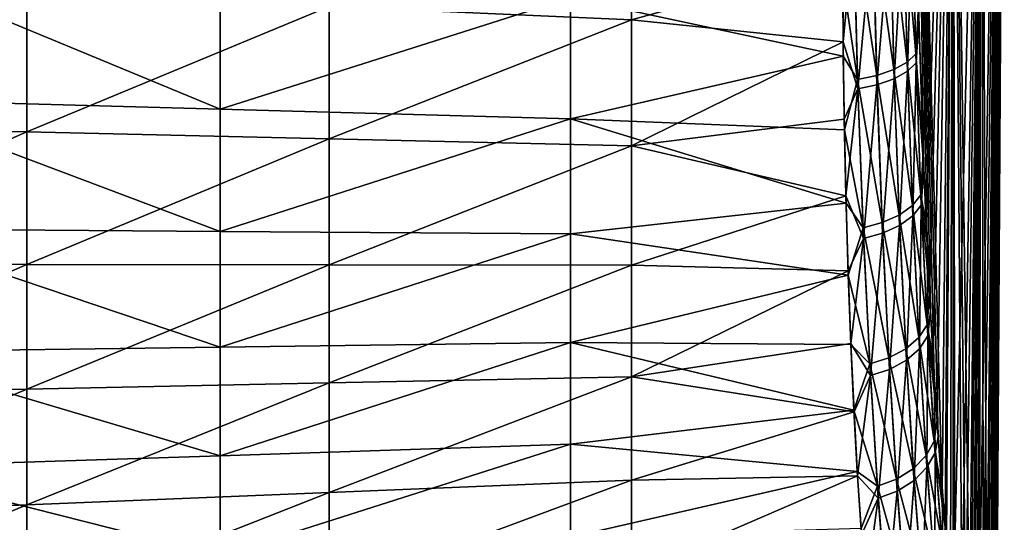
# Model space of a CAD drawing. Header units: metres. Extents: x 59 to 124, y -85 to 86.
# Tile 24 of 186: x 115.93 to 123.89, y -15.85 to -11.79. Entities that reach past the tile are written whole.
import ezdxf

# ---------------------------------------------------------------- set-up
doc = ezdxf.new("R2010")
doc.units = ezdxf.units.M
doc.layers.add('solid_21414500', color=7, linetype='CONTINUOUS')

msp = doc.modelspace()

# ---------------------------------------------------------------- linework, layer by layer
at = {"layer": 'solid_21414500'}
for points in [[(123.2369, -12.991047, 16.212626), (123.150642, -6.984094, 17.754503), (123.195625, -11.785248, 16.840515)], [(123.262733, -13.580028, 15.820425), (123.150642, -6.984094, 17.754503), (123.2369, -12.991047, 16.212626)], [(123.291115, -14.14292, 15.384955), (123.150642, -6.984094, 17.754503), (123.262733, -13.580028, 15.820425)], [(123.321365, -14.669576, 14.913155), (123.150642, -6.984094, 17.754503), (123.291115, -14.14292, 15.384955)], [(123.353035, -15.157101, 14.40827), (123.150642, -6.984094, 17.754503), (123.321365, -14.669576, 14.913155)], [(123.385925, -15.606455, 13.869793), (123.150642, -6.984094, 17.754503), (123.353035, -15.157101, 14.40827)], [(123.472847, -6.986027, 13.32256), (123.150642, -6.984094, 17.754503), (123.385925, -15.606455, 13.869793)], [(123.472847, -6.986013, -13.32256), (123.231651, -12.859728, -16.29203), (123.192535, -11.671373, -16.888351)], [(123.472847, -6.986013, -13.32256), (123.256348, -13.442123, -15.917624), (123.231651, -12.859728, -16.29203)], [(123.472847, -6.986013, -13.32256), (123.283775, -14.004461, -15.498182), (123.256348, -13.442123, -15.917624)], [(123.472847, -6.986013, -13.32256), (123.313042, -14.531175, -15.043846), (123.283775, -14.004461, -15.498182)], [(123.472847, -6.986013, -13.32256), (123.343765, -15.020458, -14.55734), (123.313042, -14.531175, -15.043846)], [(123.472847, -6.986013, -13.32256), (123.408699, -15.888599, -13.48707), (123.343765, -15.020458, -14.55734)], [(123.472847, -6.986027, 13.32256), (123.385925, -15.606455, 13.869793), (123.419571, -16.015556, 13.30117)], [(123.472847, -6.986013, -13.32256), (123.47448, -16.584122, -12.327152), (123.408699, -15.888599, -13.48707)], [(123.472847, -6.986027, 13.32256), (123.419571, -16.015556, 13.30117), (123.453247, -16.378214, 12.711215)], [(123.472847, -6.986027, 13.32256), (123.453247, -16.378214, 12.711215), (123.486084, -16.689022, 12.112842)], [(123.472847, -6.986013, -13.32256), (123.703087, -6.987399, -8.88489), (123.47448, -16.584122, -12.327152)], [(123.472847, -6.986027, 13.32256), (123.486084, -16.689022, 12.112842), (123.549469, -17.16481, 10.879491)], [(123.472847, -6.986027, 13.32256), (123.549469, -17.16481, 10.879491), (123.581757, -17.343533, 10.201769)], [(123.472847, -6.986027, 13.32256), (123.581757, -17.343533, 10.201769), (123.615395, -17.48922, 9.44976)], [(123.703087, -6.987408, 8.884891), (123.472847, -6.986027, 13.32256), (123.615395, -17.48922, 9.44976)], [(123.703087, -6.987399, -8.88489), (123.537086, -17.085291, -11.129642), (123.47448, -16.584122, -12.327152)], [(123.703087, -6.987399, -8.88489), (123.568436, -17.274702, -10.486124), (123.537086, -17.085291, -11.129642)], [(123.703087, -6.987399, -8.88489), (123.600838, -17.430523, -9.781702), (123.568436, -17.274702, -10.486124)], [(123.703087, -6.987399, -8.88489), (123.634514, -17.555878, -8.996574), (123.600838, -17.430523, -9.781702)], [(123.703087, -6.987408, 8.884891), (123.615395, -17.48922, 9.44976), (123.650032, -17.600473, 8.612576)], [(123.703087, -6.987399, -8.88489), (123.668839, -17.643078, -8.124743), (123.634514, -17.555878, -8.996574)], [(123.703087, -6.987408, 8.884891), (123.650032, -17.600473, 8.612576), (123.684906, -17.67049, 7.68506)], [(123.703087, -6.987399, -8.88489), (123.841278, -6.988231, -4.4434), (123.668839, -17.643078, -8.124743)], [(123.841278, -6.988231, -4.4434), (123.702637, -17.693739, -7.169611), (123.668839, -17.643078, -8.124743)], [(123.703087, -6.987408, 8.884891), (123.684906, -17.67049, 7.68506), (123.71859, -17.702358, 6.674536)], [(123.841278, -6.988231, -4.4434), (123.734741, -17.708582, -6.132825), (123.702637, -17.693739, -7.169611)], [(123.703087, -6.987408, 8.884891), (123.71859, -17.702358, 6.674536), (123.749588, -17.714327, 5.589065)], [(123.841278, -6.988236, 4.4434), (123.703087, -6.987408, 8.884891), (123.749588, -17.714327, 5.589065)], [(123.841278, -6.988231, -4.4434), (123.766434, -17.718332, -4.899788), (123.734741, -17.708582, -6.132825)], [(123.841278, -6.988236, 4.4434), (123.749588, -17.714327, 5.589065), (123.776558, -17.721832, 4.434204)], [(123.841278, -6.988231, -4.4434), (123.790131, -17.725773, -3.719474), (123.766434, -17.718332, -4.899788)], [(123.841278, -6.988236, 4.4434), (123.776558, -17.721832, 4.434204), (123.798439, -17.728317, 3.204482)], [(123.841278, -6.988231, -4.4434), (123.887344, -6.98851, 0), (123.790131, -17.725773, -3.719474)], [(123.887344, -6.98851, 0), (123.806686, -17.730743, -2.593402), (123.790131, -17.725773, -3.719474)], [(123.841278, -6.988236, 4.4434), (123.798439, -17.728317, 3.204482), (123.814003, -17.732786, 1.893334)], [(123.887344, -6.98851, 0), (123.816986, -17.733639, -1.518171), (123.806686, -17.730743, -2.593402)], [(123.841278, -6.988236, 4.4434), (123.814003, -17.732786, 1.893334), (123.821785, -17.734976, 0.494909)], [(123.887344, -6.98851, 0), (123.8218, -17.735052, -0.48888), (123.816986, -17.733639, -1.518171)], [(123.887344, -6.98851, 0), (123.841278, -6.988236, 4.4434), (123.821785, -17.734976, 0.494909)], [(123.887344, -6.98851, 0), (123.821785, -17.734976, 0.494909), (123.8218, -17.735052, -0.48888)], [(118.428558, -11.679583, 18.162848), (120.873062, -11.78939, 17.773666), (120.873062, -10.713637, 18.161697)], [(122.58078, -11.314486, 17.70389), (120.873062, -10.713637, 18.161697), (120.873062, -11.78939, 17.773666)], [(122.963554, -10.935822, -17.622889), (123.072319, -10.894999, -17.492748), (123.102371, -12.13039, -17.026035)], [(123.072319, -10.894999, -17.492748), (123.14241, -10.849771, -17.345558), (123.171661, -12.064264, -16.886572)], [(123.102371, -12.13039, -17.026035), (123.072319, -10.894999, -17.492748), (123.171661, -12.064264, -16.886572)], [(123.171661, -12.064264, -16.886572), (123.14241, -10.849771, -17.345558), (123.192535, -11.671373, -16.888351)], [(122.855789, -12.237848, -17.243969), (122.668709, -10.989712, -17.785662), (122.824448, -10.96823, -17.723057)], [(122.824448, -10.96823, -17.723057), (122.963554, -10.935822, -17.622889), (122.994331, -12.190207, -17.149246)], [(122.855789, -12.237848, -17.243969), (122.824448, -10.96823, -17.723057), (122.994331, -12.190207, -17.149246)], [(122.994331, -12.190207, -17.149246), (122.963554, -10.935822, -17.622889), (123.102371, -12.13039, -17.026035)], [(122.964638, -10.994353, 17.605162), (122.99662, -12.264155, 17.114807), (123.073372, -10.95267, 17.475275)], [(122.99662, -12.264155, 17.114807), (123.104599, -12.203226, 16.992096), (123.073372, -10.95267, 17.475275)], [(123.073372, -10.95267, 17.475275), (123.104599, -12.203226, 16.992096), (123.143425, -10.906496, 17.328371)], [(123.104599, -12.203226, 16.992096), (123.173828, -12.135878, 16.853197), (123.143425, -10.906496, 17.328371)], [(123.143425, -10.906496, 17.328371), (123.173828, -12.135878, 16.853197), (123.195625, -11.785248, 16.840515)], [(122.669838, -11.049401, 17.767612), (122.58078, -11.314486, 17.70389), (122.584618, -11.966196, 17.460485)], [(122.668709, -10.989712, -17.785662), (122.700424, -12.269611, -17.30303), (122.581055, -11.462578, -17.653263)], [(122.702797, -12.345057, 17.267944), (122.669838, -11.049401, 17.767612), (122.584618, -11.966196, 17.460485)], [(122.855789, -12.237848, -17.243969), (122.700424, -12.269611, -17.30303), (122.668709, -10.989712, -17.785662)], [(122.825554, -11.027452, 17.705132), (122.669838, -11.049401, 17.767612), (122.702797, -12.345057, 17.267944)], [(122.825554, -11.027452, 17.705132), (122.702797, -12.345057, 17.267944), (122.858124, -12.31269, 17.209135)], [(122.825554, -11.027452, 17.705132), (122.858124, -12.31269, 17.209135), (122.964638, -10.994353, 17.605162)], [(122.858124, -12.31269, 17.209135), (122.99662, -12.264155, 17.114807), (122.964638, -10.994353, 17.605162)], [(114.71257, -11.336585, -18.838568), (117.547081, -11.472854, -18.378311), (117.547081, -12.509393, -17.865776)], [(114.71257, -12.431232, -18.270031), (114.71257, -11.336585, -18.838568), (117.547081, -12.509393, -17.865776)], [(122.584618, -11.966196, 17.460485), (122.58078, -11.314486, 17.70389), (120.873062, -11.78939, 17.773666)], [(113.539551, -11.459906, 18.941233), (113.539551, -12.63841, 18.295971), (115.984055, -11.569737, 18.552044)], [(117.547081, -12.509393, -17.865776), (117.547081, -11.472854, -18.378311), (120.381599, -11.609193, -17.918028)], [(120.381599, -11.609193, -17.918028), (122.581055, -11.462578, -17.653263), (122.585747, -12.082239, -17.411459)], [(122.700424, -12.269611, -17.30303), (122.585747, -12.082239, -17.411459), (122.581055, -11.462578, -17.653263)], [(113.539551, -12.63841, 18.295971), (115.984055, -12.694628, 17.957705), (115.984055, -11.569737, 18.552044)], [(115.984055, -11.569737, 18.552044), (115.984055, -12.694628, 17.957705), (118.428558, -11.679583, 18.162848)], [(117.547081, -12.509393, -17.865776), (120.381599, -11.609193, -17.918028), (120.381599, -12.587615, -17.461493)], [(120.381599, -12.587615, -17.461493), (120.381599, -11.609193, -17.918028), (122.585747, -12.082239, -17.411459)], [(115.984055, -12.694628, 17.957705), (118.428558, -12.750858, 17.619431), (118.428558, -11.679583, 18.162848)], [(118.428558, -11.679583, 18.162848), (118.428558, -12.750858, 17.619431), (120.873062, -11.78939, 17.773666)], [(123.171661, -12.064264, -16.886572), (123.192535, -11.671373, -16.888351), (123.231651, -12.859728, -16.29203)], [(118.428558, -12.750858, 17.619431), (120.873062, -12.807055, 17.281176), (120.873062, -11.78939, 17.773666)], [(122.584618, -11.966196, 17.460485), (120.873062, -11.78939, 17.773666), (120.873062, -12.807055, 17.281176)], [(123.173828, -12.135878, 16.853197), (123.2369, -12.991047, 16.212626), (123.195625, -11.785248, 16.840515)], [(122.592934, -12.590239, 17.175386), (122.584618, -11.966196, 17.460485), (120.873062, -12.807055, 17.281176)], [(122.702797, -12.345057, 17.267944), (122.584618, -11.966196, 17.460485), (122.592934, -12.590239, 17.175386)], [(120.381599, -12.587615, -17.461493), (122.585747, -12.082239, -17.411459), (122.594582, -12.677649, -17.131153)], [(122.700424, -12.269611, -17.30303), (122.594582, -12.677649, -17.131153), (122.585747, -12.082239, -17.411459)], [(123.102371, -12.13039, -17.026035), (123.171661, -12.064264, -16.886572), (123.21299, -13.203819, -16.263716)], [(123.21299, -13.203819, -16.263716), (123.171661, -12.064264, -16.886572), (123.231651, -12.859728, -16.29203)], [(122.994331, -12.190207, -17.149246), (123.102371, -12.13039, -17.026035), (123.144768, -13.28878, -16.393141)], [(123.144768, -13.28878, -16.393141), (123.102371, -12.13039, -17.026035), (123.21299, -13.203819, -16.263716)], [(123.104599, -12.203226, 16.992096), (123.148392, -13.373178, 16.338865), (123.173828, -12.135878, 16.853197)], [(123.148392, -13.373178, 16.338865), (123.216522, -13.286907, 16.21027), (123.173828, -12.135878, 16.853197)], [(123.173828, -12.135878, 16.853197), (123.216522, -13.286907, 16.21027), (123.2369, -12.991047, 16.212626)], [(122.899887, -13.42709, -16.595016), (122.700424, -12.269611, -17.30303), (122.855789, -12.237848, -17.243969)], [(122.855789, -12.237848, -17.243969), (122.994331, -12.190207, -17.149246), (123.037682, -13.365718, -16.507357)], [(122.899887, -13.42709, -16.595016), (122.855789, -12.237848, -17.243969), (123.037682, -13.365718, -16.507357)], [(123.037682, -13.365718, -16.507357), (122.994331, -12.190207, -17.149246), (123.144768, -13.28878, -16.393141)], [(122.99662, -12.264155, 17.114807), (123.041389, -13.451308, 16.452343), (123.104599, -12.203226, 16.992096)], [(123.041389, -13.451308, 16.452343), (123.148392, -13.373178, 16.338865), (123.104599, -12.203226, 16.992096)], [(122.700424, -12.269611, -17.30303), (122.745026, -13.468122, -16.64949), (122.594582, -12.677649, -17.131153)], [(122.899887, -13.42709, -16.595016), (122.745026, -13.468122, -16.64949), (122.700424, -12.269611, -17.30303)], [(122.858124, -12.31269, 17.209135), (122.702797, -12.345057, 17.267944), (122.748856, -13.555318, 16.593523)], [(122.858124, -12.31269, 17.209135), (122.748856, -13.555318, 16.593523), (122.903671, -13.513638, 16.539423)], [(122.858124, -12.31269, 17.209135), (122.903671, -13.513638, 16.539423), (122.99662, -12.264155, 17.114807)], [(122.903671, -13.513638, 16.539423), (123.041389, -13.451308, 16.452343), (122.99662, -12.264155, 17.114807)], [(122.702797, -12.345057, 17.267944), (122.592934, -12.590239, 17.175386), (122.606346, -13.209787, 16.837986)], [(122.748856, -13.555318, 16.593523), (122.702797, -12.345057, 17.267944), (122.606346, -13.209787, 16.837986)], [(114.71257, -12.431232, -18.270031), (117.547081, -12.509393, -17.865776), (117.547081, -13.497856, -17.265635)], [(114.71257, -13.478617, -17.615742), (114.71257, -12.431232, -18.270031), (117.547081, -13.497856, -17.265635)], [(117.547081, -13.497856, -17.265635), (117.547081, -12.509393, -17.865776), (120.381599, -12.587615, -17.461493)], [(113.539551, -12.63841, 18.295971), (113.539551, -13.761629, 17.556158), (115.984055, -12.694628, 17.957705)], [(117.547081, -13.497856, -17.265635), (120.381599, -12.587615, -17.461493), (120.381599, -13.517151, -16.915491)], [(120.381599, -12.587615, -17.461493), (122.594582, -12.677649, -17.131153), (122.607933, -13.270827, -16.801662)], [(120.381599, -13.517151, -16.915491), (120.381599, -12.587615, -17.461493), (122.607933, -13.270827, -16.801662)], [(122.606346, -13.209787, 16.837986), (122.592934, -12.590239, 17.175386), (120.873062, -12.807055, 17.281176)], [(113.539551, -13.761629, 17.556158), (115.984055, -13.764391, 17.266972), (115.984055, -12.694628, 17.957705)], [(115.984055, -12.694628, 17.957705), (115.984055, -13.764391, 17.266972), (118.428558, -12.750858, 17.619431)], [(122.745026, -13.468122, -16.64949), (122.607933, -13.270827, -16.801662), (122.594582, -12.677649, -17.131153)], [(115.984055, -13.764391, 17.266972), (118.428558, -13.767164, 16.977779), (118.428558, -12.750858, 17.619431)], [(118.428558, -12.750858, 17.619431), (118.428558, -13.767164, 16.977779), (120.873062, -12.807055, 17.281176)], [(118.428558, -13.767164, 16.977779), (120.873062, -13.769907, 16.688606), (120.873062, -12.807055, 17.281176)], [(122.606346, -13.209787, 16.837986), (120.873062, -12.807055, 17.281176), (120.873062, -13.769907, 16.688606)], [(123.21299, -13.203819, -16.263716), (123.231651, -12.859728, -16.29203), (123.256348, -13.442123, -15.917624)], [(123.216522, -13.286907, 16.21027), (123.262733, -13.580028, 15.820425), (123.2369, -12.991047, 16.212626)], [(122.624382, -13.817512, 16.450439), (122.606346, -13.209787, 16.837986), (120.873062, -13.769907, 16.688606)], [(122.748856, -13.555318, 16.593523), (122.606346, -13.209787, 16.837986), (122.624382, -13.817512, 16.450439)], [(123.144768, -13.28878, -16.393141), (123.21299, -13.203819, -16.263716), (123.263611, -14.252674, -15.497029)], [(123.21299, -13.203819, -16.263716), (123.256348, -13.442123, -15.917624), (123.283775, -14.004461, -15.498182)], [(123.263611, -14.252674, -15.497029), (123.21299, -13.203819, -16.263716), (123.283775, -14.004461, -15.498182)], [(120.381599, -13.517151, -16.915491), (122.607933, -13.270827, -16.801662), (122.625565, -13.852316, -16.426413)], [(122.745026, -13.468122, -16.64949), (122.625565, -13.852316, -16.426413), (122.607933, -13.270827, -16.801662)], [(123.037682, -13.365718, -16.507357), (123.144768, -13.28878, -16.393141), (123.196617, -14.354167, -15.614649)], [(123.196617, -14.354167, -15.614649), (123.144768, -13.28878, -16.393141), (123.263611, -14.252674, -15.497029)], [(123.148392, -13.373178, 16.338865), (123.201721, -14.446152, 15.536969), (123.216522, -13.286907, 16.21027)], [(123.201721, -14.446152, 15.536969), (123.268593, -14.343225, 15.420539), (123.216522, -13.286907, 16.21027)], [(123.216522, -13.286907, 16.21027), (123.268593, -14.343225, 15.420539), (123.262733, -13.580028, 15.820425)], [(122.899887, -13.42709, -16.595016), (123.037682, -13.365718, -16.507357), (123.090637, -14.446134, -15.718297)], [(123.090637, -14.446134, -15.718297), (123.037682, -13.365718, -16.507357), (123.196617, -14.354167, -15.614649)], [(122.953728, -14.51956, -15.797666), (122.745026, -13.468122, -16.64949), (122.899887, -13.42709, -16.595016)], [(122.953728, -14.51956, -15.797666), (122.899887, -13.42709, -16.595016), (123.090637, -14.446134, -15.718297)], [(122.903671, -13.513638, 16.539423), (122.959038, -14.613896, 15.718091), (123.041389, -13.451308, 16.452343)], [(122.959038, -14.613896, 15.718091), (123.095856, -14.539423, 15.639555), (123.041389, -13.451308, 16.452343)], [(123.041389, -13.451308, 16.452343), (123.095856, -14.539423, 15.639555), (123.148392, -13.373178, 16.338865)], [(123.095856, -14.539423, 15.639555), (123.201721, -14.446152, 15.536969), (123.148392, -13.373178, 16.338865)], [(114.71257, -13.478617, -17.615742), (117.547081, -13.497856, -17.265635), (117.547081, -14.43414, -16.582293)], [(114.71257, -14.471665, -16.880104), (114.71257, -13.478617, -17.615742), (117.547081, -14.43414, -16.582293)], [(117.547081, -14.43414, -16.582293), (117.547081, -13.497856, -17.265635), (120.381599, -13.517151, -16.915491)], [(117.547081, -14.43414, -16.582293), (120.381599, -13.517151, -16.915491), (120.381599, -14.396663, -16.284443)], [(120.381599, -14.396663, -16.284443), (120.381599, -13.517151, -16.915491), (122.625565, -13.852316, -16.426413)], [(122.745026, -13.468122, -16.64949), (122.799438, -14.568729, -15.846765), (122.625565, -13.852316, -16.426413)], [(122.953728, -14.51956, -15.797666), (122.799438, -14.568729, -15.846765), (122.745026, -13.468122, -16.64949)], [(122.903671, -13.513638, 16.539423), (122.748856, -13.555318, 16.593523), (122.80481, -14.663776, 15.766652)], [(122.903671, -13.513638, 16.539423), (122.80481, -14.663776, 15.766652), (122.959038, -14.613896, 15.718091)], [(122.748856, -13.555318, 16.593523), (122.624382, -13.817512, 16.450439), (122.646591, -14.404709, 16.016647)], [(122.80481, -14.663776, 15.766652), (122.748856, -13.555318, 16.593523), (122.646591, -14.404709, 16.016647)], [(123.268593, -14.343225, 15.420539), (123.291115, -14.14292, 15.384955), (123.262733, -13.580028, 15.820425)], [(113.539551, -13.761629, 17.556158), (113.539551, -14.82056, 16.727385), (115.984055, -13.764391, 17.266972)], [(113.539551, -14.82056, 16.727385), (115.984055, -14.771819, 16.485556), (115.984055, -13.764391, 17.266972)], [(115.984055, -13.764391, 17.266972), (115.984055, -14.771819, 16.485556), (118.428558, -13.767164, 16.977779)], [(115.984055, -14.771819, 16.485556), (118.428558, -14.723087, 16.243717), (118.428558, -13.767164, 16.977779)], [(118.428558, -13.767164, 16.977779), (118.428558, -14.723087, 16.243717), (120.873062, -13.769907, 16.688606)], [(118.428558, -14.723087, 16.243717), (120.873062, -14.674328, 16.001902), (120.873062, -13.769907, 16.688606)], [(122.624382, -13.817512, 16.450439), (120.873062, -13.769907, 16.688606), (120.873062, -14.674328, 16.001902)], [(122.646591, -14.404709, 16.016647), (122.624382, -13.817512, 16.450439), (120.873062, -14.674328, 16.001902)], [(120.381599, -14.396663, -16.284443), (122.625565, -13.852316, -16.426413), (122.646988, -14.413079, -16.009966)], [(122.799438, -14.568729, -15.846765), (122.646988, -14.413079, -16.009966), (122.625565, -13.852316, -16.426413)], [(123.263611, -14.252674, -15.497029), (123.283775, -14.004461, -15.498182), (123.313042, -14.531175, -15.043846)], [(123.268593, -14.343225, 15.420539), (123.321365, -14.669576, 14.913155), (123.291115, -14.14292, 15.384955)], [(123.196617, -14.354167, -15.614649), (123.263611, -14.252674, -15.497029), (123.32106, -15.193402, -14.60122)], [(123.263611, -14.252674, -15.497029), (123.313042, -14.531175, -15.043846), (123.343765, -15.020458, -14.55734)], [(123.32106, -15.193402, -14.60122), (123.263611, -14.252674, -15.497029), (123.343765, -15.020458, -14.55734)], [(117.547081, -15.310814, -15.821633), (120.381599, -14.396663, -16.284443), (120.381599, -15.21737, -15.574596)], [(117.547081, -15.310814, -15.821633), (117.547081, -14.43414, -16.582293), (120.381599, -14.396663, -16.284443)], [(120.381599, -14.396663, -16.284443), (122.646988, -14.413079, -16.009966), (122.67157, -14.94247, -15.559839)], [(120.381599, -15.21737, -15.574596), (120.381599, -14.396663, -16.284443), (122.67157, -14.94247, -15.559839)], [(122.672234, -14.957139, 15.546518), (122.646591, -14.404709, 16.016647), (120.873062, -14.674328, 16.001902)], [(122.80481, -14.663776, 15.766652), (122.646591, -14.404709, 16.016647), (122.672234, -14.957139, 15.546518)], [(123.090637, -14.446134, -15.718297), (123.196617, -14.354167, -15.614649), (123.25544, -15.309998, -14.704773)], [(123.25544, -15.309998, -14.704773), (123.196617, -14.354167, -15.614649), (123.32106, -15.193402, -14.60122)], [(123.201721, -14.446152, 15.536969), (123.262016, -15.404384, 14.600752), (123.268593, -14.343225, 15.420539)], [(123.262016, -15.404384, 14.600752), (123.327477, -15.28629, 14.49882), (123.268593, -14.343225, 15.420539)], [(123.268593, -14.343225, 15.420539), (123.327477, -15.28629, 14.49882), (123.321365, -14.669576, 14.913155)], [(114.71257, -14.471665, -16.880104), (117.547081, -14.43414, -16.582293), (117.547081, -15.310814, -15.821633)], [(114.71257, -15.404298, -16.068634), (114.71257, -14.471665, -16.880104), (117.547081, -15.310814, -15.821633)], [(122.799438, -14.568729, -15.846765), (122.67157, -14.94247, -15.559839), (122.646988, -14.413079, -16.009966)], [(122.953728, -14.51956, -15.797666), (123.090637, -14.446134, -15.718297), (123.150703, -15.415691, -14.795825)], [(123.150703, -15.415691, -14.795825), (123.090637, -14.446134, -15.718297), (123.25544, -15.309998, -14.704773)], [(123.095856, -14.539423, 15.639555), (123.157417, -15.511443, 14.690352), (123.201721, -14.446152, 15.536969)], [(123.157417, -15.511443, 14.690352), (123.262016, -15.404384, 14.600752), (123.201721, -14.446152, 15.536969)], [(123.014763, -15.500129, -14.865307), (122.799438, -14.568729, -15.846765), (122.953728, -14.51956, -15.797666)], [(123.014763, -15.500129, -14.865307), (122.953728, -14.51956, -15.797666), (123.150703, -15.415691, -14.795825)], [(122.959038, -14.613896, 15.718091), (123.021591, -15.596976, 14.758698), (123.095856, -14.539423, 15.639555)], [(123.021591, -15.596976, 14.758698), (123.157417, -15.511443, 14.690352), (123.095856, -14.539423, 15.639555)], [(122.799438, -14.568729, -15.846765), (122.861115, -15.556733, -14.90799), (122.67157, -14.94247, -15.559839)], [(123.014763, -15.500129, -14.865307), (122.861115, -15.556733, -14.90799), (122.799438, -14.568729, -15.846765)], [(122.959038, -14.613896, 15.718091), (122.80481, -14.663776, 15.766652), (122.868027, -15.654324, 14.800645)], [(122.959038, -14.613896, 15.718091), (122.868027, -15.654324, 14.800645), (123.021591, -15.596976, 14.758698)], [(115.984055, -15.709034, 15.620223), (118.428558, -15.60893, 15.424451), (118.428558, -14.723087, 16.243717)], [(115.984055, -14.771819, 16.485556), (115.984055, -15.709034, 15.620223), (118.428558, -14.723087, 16.243717)], [(118.428558, -15.60893, 15.424451), (120.873062, -15.508801, 15.228702), (120.873062, -14.674328, 16.001902)], [(118.428558, -14.723087, 16.243717), (118.428558, -15.60893, 15.424451), (120.873062, -14.674328, 16.001902)], [(122.672234, -14.957139, 15.546518), (120.873062, -14.674328, 16.001902), (120.873062, -15.508801, 15.228702)], [(122.80481, -14.663776, 15.766652), (122.672234, -14.957139, 15.546518), (122.701012, -15.472163, 15.042695)], [(122.868027, -15.654324, 14.800645), (122.80481, -14.663776, 15.766652), (122.701012, -15.472163, 15.042695)], [(123.327477, -15.28629, 14.49882), (123.353035, -15.157101, 14.40827), (123.321365, -14.669576, 14.913155)], [(113.539551, -15.809148, 15.815988), (115.984055, -15.709034, 15.620223), (115.984055, -14.771819, 16.485556)], [(113.539551, -14.82056, 16.727385), (113.539551, -15.809148, 15.815988), (115.984055, -14.771819, 16.485556)], [(120.381599, -15.21737, -15.574596), (122.67157, -14.94247, -15.559839), (122.698936, -15.437787, -15.078611)], [(122.701012, -15.472163, 15.042695), (122.672234, -14.957139, 15.546518), (120.873062, -15.508801, 15.228702)], [(122.861115, -15.556733, -14.90799), (122.698936, -15.437787, -15.078611), (122.67157, -14.94247, -15.559839)], [(123.32106, -15.193402, -14.60122), (123.343765, -15.020458, -14.55734), (123.408699, -15.888599, -13.48707)], [(123.25544, -15.309998, -14.704773), (123.32106, -15.193402, -14.60122), (123.382942, -16.008364, -13.58958)], [(123.382942, -16.008364, -13.58958), (123.32106, -15.193402, -14.60122), (123.408699, -15.888599, -13.48707)], [(123.327477, -15.28629, 14.49882), (123.385925, -15.606455, 13.869793), (123.353035, -15.157101, 14.40827)], [(117.547081, -16.120152, -14.98982), (120.381599, -15.21737, -15.574596), (120.381599, -15.969745, -14.792613)], [(117.547081, -16.120152, -14.98982), (117.547081, -15.310814, -15.821633), (120.381599, -15.21737, -15.574596)], [(120.381599, -15.969745, -14.792613), (120.381599, -15.21737, -15.574596), (122.698936, -15.437787, -15.078611)], [(114.71257, -15.404298, -16.068634), (117.547081, -15.310814, -15.821633), (117.547081, -16.120152, -14.98982)], [(123.150703, -15.415691, -14.795825), (123.25544, -15.309998, -14.704773), (123.318764, -16.138081, -13.677202)], [(123.318764, -16.138081, -13.677202), (123.25544, -15.309998, -14.704773), (123.382942, -16.008364, -13.58958)], [(123.262016, -15.404384, 14.600752), (123.326645, -16.229311, 13.545078), (123.327477, -15.28629, 14.49882)], [(123.326645, -16.229311, 13.545078), (123.39064, -16.098146, 13.459512), (123.327477, -15.28629, 14.49882)], [(123.327477, -15.28629, 14.49882), (123.39064, -16.098146, 13.459512), (123.385925, -15.606455, 13.869793)], [(114.71257, -16.270592, -15.186989), (114.71257, -15.404298, -16.068634), (117.547081, -16.120152, -14.98982)], [(120.381599, -15.969745, -14.792613), (122.698936, -15.437787, -15.078611), (122.728943, -15.898452, -14.567038)], [(122.861115, -15.556733, -14.90799), (122.728943, -15.898452, -14.567038), (122.698936, -15.437787, -15.078611)], [(123.014763, -15.500129, -14.865307), (123.150703, -15.415691, -14.795825), (123.215317, -16.255703, -13.753986)], [(123.215317, -16.255703, -13.753986), (123.150703, -15.415691, -14.795825), (123.318764, -16.138081, -13.677202)], [(123.157417, -15.511443, 14.690352), (123.223358, -16.348249, 13.620022), (123.262016, -15.404384, 14.600752)], [(123.223358, -16.348249, 13.620022), (123.326645, -16.229311, 13.545078), (123.262016, -15.404384, 14.600752)], [(118.428558, -16.415449, 14.527781), (120.873062, -16.262516, 14.377555), (120.873062, -15.508801, 15.228702)], [(118.428558, -15.60893, 15.424451), (118.428558, -16.415449, 14.527781), (120.873062, -15.508801, 15.228702)], [(122.701012, -15.472163, 15.042695), (120.873062, -15.508801, 15.228702), (120.873062, -16.262516, 14.377555)], [(122.732674, -15.949787, 14.505555), (122.701012, -15.472163, 15.042695), (120.873062, -16.262516, 14.377555)], [(122.868027, -15.654324, 14.800645), (122.701012, -15.472163, 15.042695), (122.732674, -15.949787, 14.505555)], [(123.080399, -16.349707, -13.812271), (122.861115, -15.556733, -14.90799), (123.014763, -15.500129, -14.865307)], [(123.080399, -16.349707, -13.812271), (123.014763, -15.500129, -14.865307), (123.215317, -16.255703, -13.753986)], [(123.021591, -15.596976, 14.758698), (123.088577, -16.443314, 13.676864), (123.157417, -15.511443, 14.690352)], [(123.088577, -16.443314, 13.676864), (123.223358, -16.348249, 13.620022), (123.157417, -15.511443, 14.690352)], [(122.861115, -15.556733, -14.90799), (122.927422, -16.412771, -13.847688), (122.728943, -15.898452, -14.567038)], [(123.080399, -16.349707, -13.812271), (122.927422, -16.412771, -13.847688), (122.861115, -15.556733, -14.90799)], [(123.021591, -15.596976, 14.758698), (122.868027, -15.654324, 14.800645), (122.935684, -16.507093, 13.711344)], [(123.021591, -15.596976, 14.758698), (122.935684, -16.507093, 13.711344), (123.088577, -16.443314, 13.676864)], [(115.984055, -16.568363, 14.678032), (118.428558, -16.415449, 14.527781), (118.428558, -15.60893, 15.424451)], [(115.984055, -15.709034, 15.620223), (115.984055, -16.568363, 14.678032), (118.428558, -15.60893, 15.424451)], [(122.868027, -15.654324, 14.800645), (122.732674, -15.949787, 14.505555), (122.766907, -16.38938, 13.936161)], [(122.935684, -16.507093, 13.711344), (122.868027, -15.654324, 14.800645), (122.766907, -16.38938, 13.936161)], [(123.39064, -16.098146, 13.459512), (123.419571, -16.015556, 13.30117), (123.385925, -15.606455, 13.869793)], [(113.539551, -16.721287, 14.828274), (115.984055, -16.568363, 14.678032), (115.984055, -15.709034, 15.620223)], [(113.539551, -15.809148, 15.815988), (113.539551, -16.721287, 14.828274), (115.984055, -15.709034, 15.620223)]]:
    msp.add_3dface(points, dxfattribs=at)

doc.saveas('drawing.dxf')
